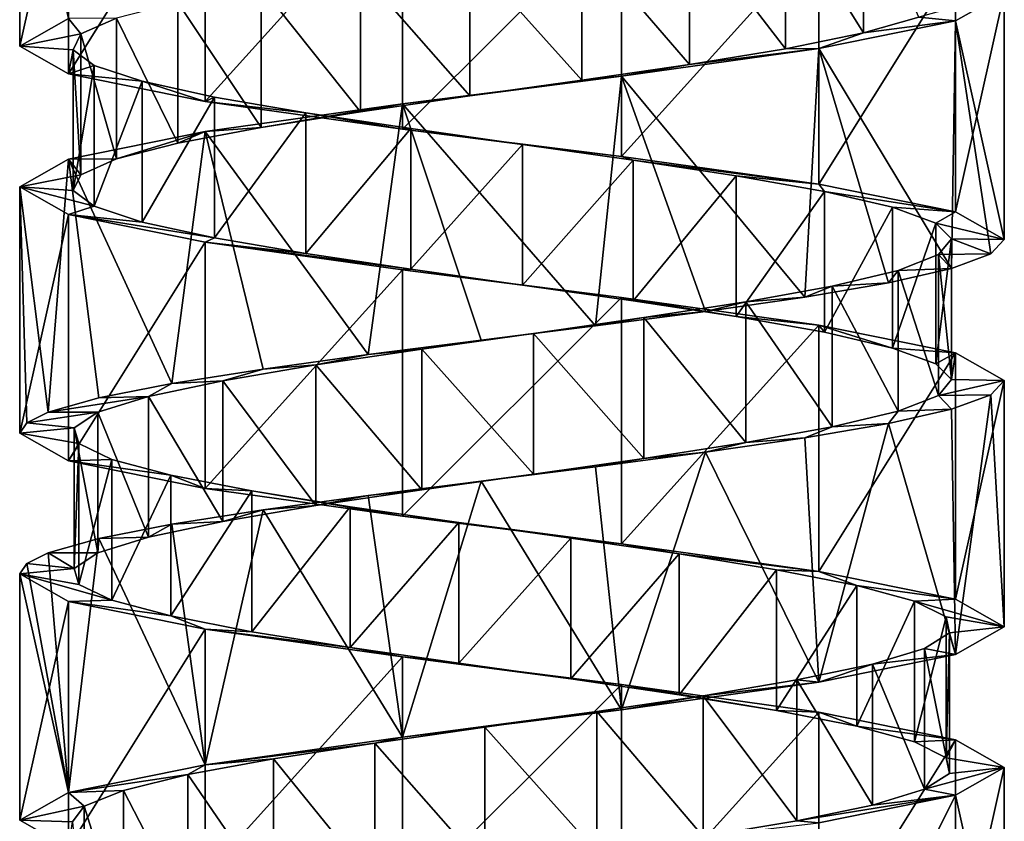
# Model space of a CAD drawing. Header units: millimetres. Extents: x -125 to 171, y -35 to 1363.
# Tile 211 of 256: x 41 to 55, y 593 to 605. Entities that reach past the tile are written whole.
import ezdxf

# ---------------------------------------------------------------- set-up
doc = ezdxf.new("R2010")
doc.units = ezdxf.units.MM
doc.header["$LTSCALE"] = 65.185185
for name, color, linetype in [('1739', 7, 'CONTINUOUS'), ('1740', 7, 'CONTINUOUS'), ('1741', 7, 'CONTINUOUS'), ('1742', 7, 'CONTINUOUS'), ('1743', 7, 'CONTINUOUS'), ('1744', 7, 'CONTINUOUS'), ('2021', 7, 'CONTINUOUS'), ('2022', 7, 'CONTINUOUS'), ('2023', 7, 'CONTINUOUS'), ('2024', 7, 'CONTINUOUS'), ('2096', 7, 'CONTINUOUS'), ('2097', 7, 'CONTINUOUS'), ('2098', 7, 'CONTINUOUS')]:
    doc.layers.add(name, color=color, linetype=linetype)

msp = doc.modelspace()

# ---------------------------------------------------------------- linework, layer by layer
at = {"layer": '1739', "linetype": 'CONTINUOUS'}
for points in [[(51.948, 606.463, 4.894), (53.059, 604.687, 3.751), (53.059, 606.687, 3.751), (51.948, 606.463, 4.894)], [(53.059, 604.687, 3.751), (53.846, 604.91, 2.364), (53.059, 606.687, 3.751), (53.059, 604.687, 3.751)], [(50.583, 606.239, 5.718), (51.948, 604.463, 4.894), (51.948, 606.463, 4.894), (50.583, 606.239, 5.718)], [(51.948, 604.463, 4.894), (53.059, 604.687, 3.751), (51.948, 606.463, 4.894), (51.948, 604.463, 4.894)], [(49.055, 606.015, 6.17), (50.583, 604.239, 5.718), (50.583, 606.239, 5.718), (49.055, 606.015, 6.17)], [(50.583, 604.239, 5.718), (51.948, 604.463, 4.894), (50.583, 606.239, 5.718), (50.583, 604.239, 5.718)], [(47.461, 605.791, 6.221), (49.055, 604.015, 6.17), (49.055, 606.015, 6.17), (47.461, 605.791, 6.221)], [(49.055, 604.015, 6.17), (50.583, 604.239, 5.718), (49.055, 606.015, 6.17), (49.055, 604.015, 6.17)], [(45.907, 605.567, 5.867), (47.461, 603.791, 6.221), (47.461, 605.791, 6.221), (45.907, 605.567, 5.867)], [(47.461, 603.791, 6.221), (49.055, 604.015, 6.17), (47.461, 605.791, 6.221), (47.461, 603.791, 6.221)], [(44.493, 605.343, 5.132), (45.907, 603.567, 5.867), (45.907, 605.567, 5.867), (44.493, 605.343, 5.132)], [(45.907, 603.567, 5.867), (47.461, 603.791, 6.221), (45.907, 605.567, 5.867), (45.907, 603.567, 5.867)], [(43.31, 605.119, 4.063), (44.493, 603.343, 5.132), (44.493, 605.343, 5.132), (43.31, 605.119, 4.063)], [(44.493, 603.343, 5.132), (45.907, 603.567, 5.867), (44.493, 605.343, 5.132), (44.493, 603.343, 5.132)], [(42.437, 604.896, 2.729), (43.31, 603.119, 4.063), (43.31, 605.119, 4.063), (42.437, 604.896, 2.729)], [(43.31, 603.119, 4.063), (44.493, 603.343, 5.132), (43.31, 605.119, 4.063), (43.31, 603.119, 4.063)], [(41.93, 604.672, 1.218), (42.437, 602.896, 2.729), (42.437, 604.896, 2.729), (41.93, 604.672, 1.218)], [(42.437, 602.896, 2.729), (43.31, 603.119, 4.063), (42.437, 604.896, 2.729), (42.437, 602.896, 2.729)], [(41.821, 604.448, -0.373), (41.93, 602.672, 1.218), (41.93, 604.672, 1.218), (41.821, 604.448, -0.373)], [(41.93, 602.672, 1.218), (42.437, 602.896, 2.729), (41.93, 604.672, 1.218), (41.93, 602.672, 1.218)], [(41.821, 602.448, -0.373), (41.93, 602.672, 1.218), (41.821, 604.448, -0.373), (41.821, 602.448, -0.373)], [(42.118, 604.224, -1.939), (41.821, 602.448, -0.373), (41.821, 604.448, -0.373), (42.118, 604.224, -1.939)], [(42.118, 602.224, -1.939), (41.821, 602.448, -0.373), (42.118, 604.224, -1.939), (42.118, 602.224, -1.939)], [(42.802, 604, -3.379), (42.118, 602.224, -1.939), (42.118, 604.224, -1.939), (42.802, 604, -3.379)], [(42.802, 602, -3.379), (42.118, 602.224, -1.939), (42.802, 604, -3.379), (42.802, 602, -3.379)], [(43.828, 603.776, -4.599), (42.802, 602, -3.379), (42.802, 604, -3.379), (43.828, 603.776, -4.599)], [(43.828, 601.776, -4.599), (42.802, 602, -3.379), (43.828, 603.776, -4.599), (43.828, 601.776, -4.599)], [(45.129, 603.552, -5.52), (43.828, 601.776, -4.599), (43.828, 603.776, -4.599), (45.129, 603.552, -5.52)], [(45.129, 601.552, -5.52), (43.828, 601.776, -4.599), (45.129, 603.552, -5.52), (45.129, 601.552, -5.52)], [(46.621, 603.328, -6.082), (45.129, 601.552, -5.52), (45.129, 603.552, -5.52), (46.621, 603.328, -6.082)], [(46.621, 601.328, -6.082), (45.129, 601.552, -5.52), (46.621, 603.328, -6.082), (46.621, 601.328, -6.082)], [(48.207, 603.104, -6.248), (46.621, 601.328, -6.082), (46.621, 603.328, -6.082), (48.207, 603.104, -6.248)], [(48.207, 601.104, -6.248), (46.621, 601.328, -6.082), (48.207, 603.104, -6.248), (48.207, 601.104, -6.248)], [(49.782, 602.881, -6.008), (48.207, 601.104, -6.248), (48.207, 603.104, -6.248), (49.782, 602.881, -6.008)], [(49.782, 600.881, -6.008), (48.207, 601.104, -6.248), (49.782, 602.881, -6.008), (49.782, 600.881, -6.008)], [(51.246, 602.657, -5.377), (49.782, 600.881, -6.008), (49.782, 602.881, -6.008), (51.246, 602.657, -5.377)], [(51.246, 600.657, -5.377), (49.782, 600.881, -6.008), (51.246, 602.657, -5.377), (51.246, 600.657, -5.377)], [(52.503, 602.433, -4.396), (51.246, 600.657, -5.377), (51.246, 602.657, -5.377), (52.503, 602.433, -4.396)], [(52.503, 600.433, -4.396), (51.246, 600.657, -5.377), (52.503, 602.433, -4.396), (52.503, 600.433, -4.396)], [(53.47, 602.209, -3.129), (52.503, 600.433, -4.396), (52.503, 602.433, -4.396), (53.47, 602.209, -3.129)], [(53.47, 600.209, -3.129), (52.503, 600.433, -4.396), (53.47, 602.209, -3.129), (53.47, 600.209, -3.129)], [(54.086, 601.985, -1.658), (53.47, 600.209, -3.129), (53.47, 602.209, -3.129), (54.086, 601.985, -1.658)], [(54.086, 599.985, -1.658), (53.47, 600.209, -3.129), (54.086, 601.985, -1.658), (54.086, 599.985, -1.658)], [(54.309, 601.761, -0.08), (54.086, 599.985, -1.658), (54.086, 601.985, -1.658), (54.309, 601.761, -0.08)], [(54.309, 599.761, -0.08), (54.086, 599.985, -1.658), (54.309, 601.761, -0.08), (54.309, 599.761, -0.08)], [(54.126, 601.537, 1.504), (54.309, 599.761, -0.08), (54.309, 601.761, -0.08), (54.126, 601.537, 1.504)], [(53.549, 601.313, 2.989), (54.126, 599.537, 1.504), (54.126, 601.537, 1.504), (53.549, 601.313, 2.989)], [(54.126, 599.537, 1.504), (54.309, 599.761, -0.08), (54.126, 601.537, 1.504), (54.126, 599.537, 1.504)], [(52.614, 601.09, 4.281), (53.549, 599.313, 2.989), (53.549, 601.313, 2.989), (52.614, 601.09, 4.281)], [(53.549, 599.313, 2.989), (54.126, 599.537, 1.504), (53.549, 601.313, 2.989), (53.549, 599.313, 2.989)], [(51.383, 600.866, 5.294), (52.614, 599.09, 4.281), (52.614, 601.09, 4.281), (51.383, 600.866, 5.294)], [(52.614, 599.09, 4.281), (53.549, 599.313, 2.989), (52.614, 601.09, 4.281), (52.614, 599.09, 4.281)], [(49.936, 600.642, 5.962), (51.383, 598.866, 5.294), (51.383, 600.866, 5.294), (49.936, 600.642, 5.962)], [(51.383, 598.866, 5.294), (52.614, 599.09, 4.281), (51.383, 600.866, 5.294), (51.383, 598.866, 5.294)], [(48.366, 600.418, 6.242), (49.936, 598.642, 5.962), (49.936, 600.642, 5.962), (48.366, 600.418, 6.242)], [(49.936, 598.642, 5.962), (51.383, 598.866, 5.294), (49.936, 600.642, 5.962), (49.936, 598.642, 5.962)], [(46.777, 600.194, 6.117), (48.366, 598.418, 6.242), (48.366, 600.418, 6.242), (46.777, 600.194, 6.117)], [(48.366, 598.418, 6.242), (49.936, 598.642, 5.962), (48.366, 600.418, 6.242), (48.366, 598.418, 6.242)], [(45.271, 599.97, 5.593), (46.777, 598.194, 6.117), (46.777, 600.194, 6.117), (45.271, 599.97, 5.593)], [(46.777, 598.194, 6.117), (48.366, 598.418, 6.242), (46.777, 600.194, 6.117), (46.777, 598.194, 6.117)], [(43.947, 599.746, 4.706), (45.271, 597.97, 5.593), (45.271, 599.97, 5.593), (43.947, 599.746, 4.706)], [(45.271, 597.97, 5.593), (46.777, 598.194, 6.117), (45.271, 599.97, 5.593), (45.271, 597.97, 5.593)], [(42.89, 599.522, 3.512), (43.947, 597.746, 4.706), (43.947, 599.746, 4.706), (42.89, 599.522, 3.512)], [(43.947, 597.746, 4.706), (45.271, 597.97, 5.593), (43.947, 599.746, 4.706), (43.947, 597.746, 4.706)], [(42.17, 599.299, 2.09), (42.89, 597.522, 3.512), (42.89, 599.522, 3.512), (42.17, 599.299, 2.09)], [(42.89, 597.522, 3.512), (43.947, 597.746, 4.706), (42.89, 599.522, 3.512), (42.89, 597.522, 3.512)], [(42.17, 597.299, 2.09), (42.89, 597.522, 3.512), (42.17, 599.299, 2.09), (42.17, 597.299, 2.09)]]:
    msp.add_3dface(points, dxfattribs=at)
at = {"layer": '1740', "linetype": 'CONTINUOUS'}
for points in [[(55.06, 605.25), (53.846, 604.91, 2.364), (54.367, 604.857, 3.037), (55.06, 605.25)], [(54.367, 604.857, 3.037), (53.059, 604.687, 3.751), (52.424, 604.464, 5.473), (54.367, 604.857, 3.037)], [(53.846, 604.91, 2.364), (53.059, 604.687, 3.751), (54.367, 604.857, 3.037), (53.846, 604.91, 2.364)], [(53.059, 604.687, 3.751), (51.948, 604.463, 4.894), (52.424, 604.464, 5.473), (53.059, 604.687, 3.751)], [(52.424, 604.464, 5.473), (50.583, 604.239, 5.718), (49.618, 604.071, 6.824), (52.424, 604.464, 5.473)], [(51.948, 604.463, 4.894), (50.583, 604.239, 5.718), (52.424, 604.464, 5.473), (51.948, 604.463, 4.894)], [(50.583, 604.239, 5.718), (49.055, 604.015, 6.17), (49.618, 604.071, 6.824), (50.583, 604.239, 5.718)], [(49.618, 604.071, 6.824), (47.461, 603.791, 6.221), (46.502, 603.679, 6.824), (49.618, 604.071, 6.824)], [(49.055, 604.015, 6.17), (47.461, 603.791, 6.221), (49.618, 604.071, 6.824), (49.055, 604.015, 6.17)], [(47.461, 603.791, 6.221), (45.907, 603.567, 5.867), (46.502, 603.679, 6.824), (47.461, 603.791, 6.221)], [(46.502, 603.679, 6.824), (44.493, 603.343, 5.132), (43.696, 603.286, 5.473), (46.502, 603.679, 6.824)], [(45.907, 603.567, 5.867), (44.493, 603.343, 5.132), (46.502, 603.679, 6.824), (45.907, 603.567, 5.867)], [(43.696, 603.286, 5.473), (42.437, 602.896, 2.729), (41.753, 602.893, 3.037), (43.696, 603.286, 5.473)], [(43.31, 603.119, 4.063), (42.437, 602.896, 2.729), (43.696, 603.286, 5.473), (43.31, 603.119, 4.063)], [(44.493, 603.343, 5.132), (43.31, 603.119, 4.063), (43.696, 603.286, 5.473), (44.493, 603.343, 5.132)], [(41.753, 602.893, 3.037), (41.93, 602.672, 1.218), (41.06, 602.5, 0), (41.753, 602.893, 3.037)], [(42.437, 602.896, 2.729), (41.93, 602.672, 1.218), (41.753, 602.893, 3.037), (42.437, 602.896, 2.729)], [(41.93, 602.672, 1.218), (41.821, 602.448, -0.373), (41.06, 602.5, 0), (41.93, 602.672, 1.218)], [(41.821, 602.448, -0.373), (42.118, 602.224, -1.939), (41.06, 602.5, 0), (41.821, 602.448, -0.373)], [(41.06, 602.5, 0), (42.118, 602.224, -1.939), (41.753, 602.107, -3.037), (41.06, 602.5, 0)], [(42.118, 602.224, -1.939), (42.802, 602, -3.379), (41.753, 602.107, -3.037), (42.118, 602.224, -1.939)], [(42.802, 602, -3.379), (43.828, 601.776, -4.599), (41.753, 602.107, -3.037), (42.802, 602, -3.379)], [(41.753, 602.107, -3.037), (43.828, 601.776, -4.599), (43.696, 601.714, -5.473), (41.753, 602.107, -3.037)], [(43.828, 601.776, -4.599), (45.129, 601.552, -5.52), (43.696, 601.714, -5.473), (43.828, 601.776, -4.599)], [(45.129, 601.552, -5.52), (46.621, 601.328, -6.082), (43.696, 601.714, -5.473), (45.129, 601.552, -5.52)], [(43.696, 601.714, -5.473), (46.621, 601.328, -6.082), (46.502, 601.321, -6.824), (43.696, 601.714, -5.473)], [(46.621, 601.328, -6.082), (48.207, 601.104, -6.248), (46.502, 601.321, -6.824), (46.621, 601.328, -6.082)], [(46.502, 601.321, -6.824), (48.207, 601.104, -6.248), (49.618, 600.929, -6.824), (46.502, 601.321, -6.824)], [(48.207, 601.104, -6.248), (49.782, 600.881, -6.008), (49.618, 600.929, -6.824), (48.207, 601.104, -6.248)], [(49.782, 600.881, -6.008), (51.246, 600.657, -5.377), (49.618, 600.929, -6.824), (49.782, 600.881, -6.008)], [(49.618, 600.929, -6.824), (51.246, 600.657, -5.377), (52.424, 600.536, -5.473), (49.618, 600.929, -6.824)], [(51.246, 600.657, -5.377), (52.503, 600.433, -4.396), (52.424, 600.536, -5.473), (51.246, 600.657, -5.377)], [(52.503, 600.433, -4.396), (53.47, 600.209, -3.129), (52.424, 600.536, -5.473), (52.503, 600.433, -4.396)], [(52.424, 600.536, -5.473), (53.47, 600.209, -3.129), (54.367, 600.143, -3.037), (52.424, 600.536, -5.473)], [(53.47, 600.209, -3.129), (54.086, 599.985, -1.658), (54.367, 600.143, -3.037), (53.47, 600.209, -3.129)], [(54.086, 599.985, -1.658), (54.309, 599.761, -0.08), (54.367, 600.143, -3.037), (54.086, 599.985, -1.658)], [(54.367, 600.143, -3.037), (54.309, 599.761, -0.08), (55.06, 599.75, 0), (54.367, 600.143, -3.037)], [(54.309, 599.761, -0.08), (54.126, 599.537, 1.504), (55.06, 599.75, 0), (54.309, 599.761, -0.08)], [(55.06, 599.75, 0), (54.126, 599.537, 1.504), (54.87, 599.546, 1.619), (55.06, 599.75, 0)], [(54.126, 599.537, 1.504), (53.549, 599.313, 2.989), (54.311, 599.341, 3.15), (54.126, 599.537, 1.504)], [(54.87, 599.546, 1.619), (54.126, 599.537, 1.504), (54.311, 599.341, 3.15), (54.87, 599.546, 1.619)], [(54.311, 599.341, 3.15), (53.549, 599.313, 2.989), (53.414, 599.137, 4.51), (54.311, 599.341, 3.15)], [(53.549, 599.313, 2.989), (52.614, 599.09, 4.281), (53.414, 599.137, 4.51), (53.549, 599.313, 2.989)], [(52.614, 599.09, 4.281), (51.383, 598.866, 5.294), (52.226, 598.933, 5.626), (52.614, 599.09, 4.281)], [(53.414, 599.137, 4.51), (52.614, 599.09, 4.281), (52.226, 598.933, 5.626), (53.414, 599.137, 4.51)], [(52.226, 598.933, 5.626), (51.383, 598.866, 5.294), (50.812, 598.729, 6.436), (52.226, 598.933, 5.626)], [(51.383, 598.866, 5.294), (49.936, 598.642, 5.962), (50.812, 598.729, 6.436), (51.383, 598.866, 5.294)], [(49.936, 598.642, 5.962), (48.366, 598.418, 6.242), (49.248, 598.524, 6.898), (49.936, 598.642, 5.962)], [(50.812, 598.729, 6.436), (49.936, 598.642, 5.962), (49.248, 598.524, 6.898), (50.812, 598.729, 6.436)], [(49.248, 598.524, 6.898), (48.366, 598.418, 6.242), (47.62, 598.32, 6.986), (49.248, 598.524, 6.898)], [(48.366, 598.418, 6.242), (46.777, 598.194, 6.117), (47.62, 598.32, 6.986), (48.366, 598.418, 6.242)], [(47.62, 598.32, 6.986), (46.777, 598.194, 6.117), (46.017, 598.116, 6.695), (47.62, 598.32, 6.986)], [(46.017, 598.116, 6.695), (45.271, 597.97, 5.593), (44.524, 597.911, 6.041), (46.017, 598.116, 6.695)], [(46.777, 598.194, 6.117), (45.271, 597.97, 5.593), (46.017, 598.116, 6.695), (46.777, 598.194, 6.117)], [(45.271, 597.97, 5.593), (43.947, 597.746, 4.706), (44.524, 597.911, 6.041), (45.271, 597.97, 5.593)], [(44.524, 597.911, 6.041), (43.947, 597.746, 4.706), (43.223, 597.707, 5.06), (44.524, 597.911, 6.041)], [(43.223, 597.707, 5.06), (42.89, 597.522, 3.512), (42.184, 597.503, 3.804), (43.223, 597.707, 5.06)], [(43.947, 597.746, 4.706), (42.89, 597.522, 3.512), (43.223, 597.707, 5.06), (43.947, 597.746, 4.706)], [(42.89, 597.522, 3.512), (42.17, 597.299, 2.09), (42.184, 597.503, 3.804), (42.89, 597.522, 3.512)], [(42.184, 597.503, 3.804), (42.17, 597.299, 2.09), (41.463, 597.299, 2.341), (42.184, 597.503, 3.804)]]:
    msp.add_3dface(points, dxfattribs=at)
at = {"layer": '1741', "linetype": 'CONTINUOUS'}
for points in [[(41.06, 604.5), (41.93, 604.672, 1.218), (41.753, 604.893, 3.037), (41.06, 604.5)], [(41.93, 604.672, 1.218), (42.437, 604.896, 2.729), (41.753, 604.893, 3.037), (41.93, 604.672, 1.218)], [(41.821, 604.448, -0.373), (41.93, 604.672, 1.218), (41.06, 604.5), (41.821, 604.448, -0.373)], [(41.753, 604.107, -3.037), (41.821, 604.448, -0.373), (41.06, 604.5), (41.753, 604.107, -3.037)], [(42.118, 604.224, -1.939), (41.821, 604.448, -0.373), (41.753, 604.107, -3.037), (42.118, 604.224, -1.939)], [(42.802, 604, -3.379), (42.118, 604.224, -1.939), (41.753, 604.107, -3.037), (42.802, 604, -3.379)], [(43.696, 603.714, -5.473), (42.802, 604, -3.379), (41.753, 604.107, -3.037), (43.696, 603.714, -5.473)], [(43.828, 603.776, -4.599), (42.802, 604, -3.379), (43.696, 603.714, -5.473), (43.828, 603.776, -4.599)], [(45.129, 603.552, -5.52), (43.828, 603.776, -4.599), (43.696, 603.714, -5.473), (45.129, 603.552, -5.52)], [(46.502, 603.321, -6.824), (45.129, 603.552, -5.52), (43.696, 603.714, -5.473), (46.502, 603.321, -6.824)], [(46.621, 603.328, -6.082), (45.129, 603.552, -5.52), (46.502, 603.321, -6.824), (46.621, 603.328, -6.082)], [(48.207, 603.104, -6.248), (46.621, 603.328, -6.082), (46.502, 603.321, -6.824), (48.207, 603.104, -6.248)], [(49.618, 602.929, -6.824), (48.207, 603.104, -6.248), (46.502, 603.321, -6.824), (49.618, 602.929, -6.824)], [(49.782, 602.881, -6.008), (48.207, 603.104, -6.248), (49.618, 602.929, -6.824), (49.782, 602.881, -6.008)], [(52.424, 602.536, -5.473), (49.782, 602.881, -6.008), (49.618, 602.929, -6.824), (52.424, 602.536, -5.473)], [(51.246, 602.657, -5.377), (49.782, 602.881, -6.008), (52.424, 602.536, -5.473), (51.246, 602.657, -5.377)], [(52.503, 602.433, -4.396), (51.246, 602.657, -5.377), (52.424, 602.536, -5.473), (52.503, 602.433, -4.396)], [(54.367, 602.143, -3.037), (52.503, 602.433, -4.396), (52.424, 602.536, -5.473), (54.367, 602.143, -3.037)], [(53.47, 602.209, -3.129), (52.503, 602.433, -4.396), (54.367, 602.143, -3.037), (53.47, 602.209, -3.129)], [(54.086, 601.985, -1.658), (53.47, 602.209, -3.129), (54.367, 602.143, -3.037), (54.086, 601.985, -1.658)], [(55.06, 601.75, 0), (54.086, 601.985, -1.658), (54.367, 602.143, -3.037), (55.06, 601.75, 0)], [(54.309, 601.761, -0.08), (54.086, 601.985, -1.658), (55.06, 601.75, 0), (54.309, 601.761, -0.08)], [(54.126, 601.537, 1.504), (54.309, 601.761, -0.08), (54.87, 601.546, 1.619), (54.126, 601.537, 1.504)], [(54.87, 601.546, 1.619), (54.309, 601.761, -0.08), (55.06, 601.75, 0), (54.87, 601.546, 1.619)], [(53.549, 601.313, 2.989), (54.126, 601.537, 1.504), (54.311, 601.341, 3.15), (53.549, 601.313, 2.989)], [(54.311, 601.341, 3.15), (54.126, 601.537, 1.504), (54.87, 601.546, 1.619), (54.311, 601.341, 3.15)], [(52.614, 601.09, 4.281), (53.549, 601.313, 2.989), (53.414, 601.137, 4.51), (52.614, 601.09, 4.281)], [(53.414, 601.137, 4.51), (53.549, 601.313, 2.989), (54.311, 601.341, 3.15), (53.414, 601.137, 4.51)], [(51.383, 600.866, 5.294), (52.614, 601.09, 4.281), (52.226, 600.933, 5.626), (51.383, 600.866, 5.294)], [(52.226, 600.933, 5.626), (52.614, 601.09, 4.281), (53.414, 601.137, 4.51), (52.226, 600.933, 5.626)], [(50.812, 600.729, 6.436), (51.383, 600.866, 5.294), (52.226, 600.933, 5.626), (50.812, 600.729, 6.436)], [(49.936, 600.642, 5.962), (51.383, 600.866, 5.294), (50.812, 600.729, 6.436), (49.936, 600.642, 5.962)], [(48.366, 600.418, 6.242), (49.936, 600.642, 5.962), (49.248, 600.524, 6.898), (48.366, 600.418, 6.242)], [(49.248, 600.524, 6.898), (49.936, 600.642, 5.962), (50.812, 600.729, 6.436), (49.248, 600.524, 6.898)], [(47.62, 600.32, 6.986), (48.366, 600.418, 6.242), (49.248, 600.524, 6.898), (47.62, 600.32, 6.986)], [(46.777, 600.194, 6.117), (48.366, 600.418, 6.242), (47.62, 600.32, 6.986), (46.777, 600.194, 6.117)], [(45.271, 599.97, 5.593), (46.777, 600.194, 6.117), (46.017, 600.116, 6.695), (45.271, 599.97, 5.593)], [(46.017, 600.116, 6.695), (46.777, 600.194, 6.117), (47.62, 600.32, 6.986), (46.017, 600.116, 6.695)], [(44.524, 599.911, 6.041), (45.271, 599.97, 5.593), (46.017, 600.116, 6.695), (44.524, 599.911, 6.041)], [(43.223, 599.707, 5.06), (43.947, 599.746, 4.706), (44.524, 599.911, 6.041), (43.223, 599.707, 5.06)], [(43.947, 599.746, 4.706), (45.271, 599.97, 5.593), (44.524, 599.911, 6.041), (43.947, 599.746, 4.706)], [(42.184, 599.503, 3.804), (42.89, 599.522, 3.512), (43.223, 599.707, 5.06), (42.184, 599.503, 3.804)], [(42.89, 599.522, 3.512), (43.947, 599.746, 4.706), (43.223, 599.707, 5.06), (42.89, 599.522, 3.512)], [(42.17, 599.299, 2.09), (42.89, 599.522, 3.512), (41.463, 599.299, 2.341), (42.17, 599.299, 2.09)], [(41.463, 599.299, 2.341), (42.89, 599.522, 3.512), (42.184, 599.503, 3.804), (41.463, 599.299, 2.341)]]:
    msp.add_3dface(points, dxfattribs=at)
at = {"layer": '1742', "linetype": 'CONTINUOUS'}
for points in [[(42.17, 597.299, 2.09), (42.17, 599.299, 2.09), (41.833, 599.075, 0.532), (42.17, 597.299, 2.09)], [(41.833, 597.075, 0.532), (42.17, 597.299, 2.09), (41.833, 599.075, 0.532), (41.833, 597.075, 0.532)], [(41.901, 598.851, -1.061), (41.833, 597.075, 0.532), (41.833, 599.075, 0.532), (41.901, 598.851, -1.061)], [(41.901, 596.851, -1.061), (41.833, 597.075, 0.532), (41.901, 598.851, -1.061), (41.901, 596.851, -1.061)], [(42.369, 598.627, -2.584), (41.901, 596.851, -1.061), (41.901, 598.851, -1.061), (42.369, 598.627, -2.584)], [(42.369, 596.627, -2.584), (41.901, 596.851, -1.061), (42.369, 598.627, -2.584), (42.369, 596.627, -2.584)], [(43.208, 598.403, -3.94), (42.369, 596.627, -2.584), (42.369, 598.627, -2.584), (43.208, 598.403, -3.94)], [(43.208, 596.403, -3.94), (42.369, 596.627, -2.584), (43.208, 598.403, -3.94), (43.208, 596.403, -3.94)], [(44.363, 598.179, -5.039), (43.208, 596.403, -3.94), (43.208, 598.403, -3.94), (44.363, 598.179, -5.039)], [(44.363, 596.179, -5.039), (43.208, 596.403, -3.94), (44.363, 598.179, -5.039), (44.363, 596.179, -5.039)], [(45.758, 597.955, -5.811), (44.363, 596.179, -5.039), (44.363, 598.179, -5.039), (45.758, 597.955, -5.811)], [(45.758, 595.955, -5.811), (44.363, 596.179, -5.039), (45.758, 597.955, -5.811), (45.758, 595.955, -5.811)], [(47.303, 597.731, -6.204), (45.758, 595.955, -5.811), (45.758, 597.955, -5.811), (47.303, 597.731, -6.204)], [(47.303, 595.731, -6.204), (45.758, 595.955, -5.811), (47.303, 597.731, -6.204), (47.303, 595.731, -6.204)], [(48.897, 597.507, -6.194), (47.303, 595.731, -6.204), (47.303, 597.731, -6.204), (48.897, 597.507, -6.194)], [(48.897, 595.507, -6.194), (47.303, 595.731, -6.204), (48.897, 597.507, -6.194), (48.897, 595.507, -6.194)], [(50.436, 597.284, -5.781), (48.897, 595.507, -6.194), (48.897, 597.507, -6.194), (50.436, 597.284, -5.781)], [(50.436, 595.284, -5.781), (48.897, 595.507, -6.194), (50.436, 597.284, -5.781), (50.436, 595.284, -5.781)], [(51.821, 597.06, -4.991), (50.436, 595.284, -5.781), (50.436, 597.284, -5.781), (51.821, 597.06, -4.991)], [(51.821, 595.06, -4.991), (50.436, 595.284, -5.781), (51.821, 597.06, -4.991), (51.821, 595.06, -4.991)], [(52.962, 596.836, -3.877), (51.821, 595.06, -4.991), (51.821, 597.06, -4.991), (52.962, 596.836, -3.877)], [(52.962, 594.836, -3.877), (51.821, 595.06, -4.991), (52.962, 596.836, -3.877), (52.962, 594.836, -3.877)], [(53.783, 596.612, -2.511), (52.962, 594.836, -3.877), (52.962, 596.836, -3.877), (53.783, 596.612, -2.511)], [(53.783, 594.612, -2.511), (52.962, 594.836, -3.877), (53.783, 596.612, -2.511), (53.783, 594.612, -2.511)], [(54.232, 596.388, -0.982), (53.783, 594.612, -2.511), (53.783, 596.612, -2.511), (54.232, 596.388, -0.982)], [(54.232, 594.388, -0.982), (53.783, 594.612, -2.511), (54.232, 596.388, -0.982), (54.232, 594.388, -0.982)], [(54.28, 596.164, 0.612), (54.232, 594.388, -0.982), (54.232, 596.388, -0.982), (54.28, 596.164, 0.612)], [(53.923, 595.94, 2.165), (54.28, 594.164, 0.612), (54.28, 596.164, 0.612), (53.923, 595.94, 2.165)], [(54.28, 594.164, 0.612), (54.232, 594.388, -0.982), (54.28, 596.164, 0.612), (54.28, 594.164, 0.612)], [(53.184, 595.716, 3.578), (53.923, 593.94, 2.165), (53.923, 595.94, 2.165), (53.184, 595.716, 3.578)], [(53.923, 593.94, 2.165), (54.28, 594.164, 0.612), (53.923, 595.94, 2.165), (53.923, 593.94, 2.165)], [(52.112, 595.493, 4.758), (53.184, 593.716, 3.578), (53.184, 595.716, 3.578), (52.112, 595.493, 4.758)], [(53.184, 593.716, 3.578), (53.923, 593.94, 2.165), (53.184, 595.716, 3.578), (53.184, 593.716, 3.578)], [(50.777, 595.269, 5.629), (52.112, 593.493, 4.758), (52.112, 595.493, 4.758), (50.777, 595.269, 5.629)], [(52.112, 593.493, 4.758), (53.184, 593.716, 3.578), (52.112, 595.493, 4.758), (52.112, 593.493, 4.758)], [(49.265, 595.045, 6.133), (50.777, 593.269, 5.629), (50.777, 595.269, 5.629), (49.265, 595.045, 6.133)], [(50.777, 593.269, 5.629), (52.112, 593.493, 4.758), (50.777, 595.269, 5.629), (50.777, 593.269, 5.629)], [(47.674, 594.821, 6.238), (49.265, 593.045, 6.133), (49.265, 595.045, 6.133), (47.674, 594.821, 6.238)], [(49.265, 593.045, 6.133), (50.777, 593.269, 5.629), (49.265, 595.045, 6.133), (49.265, 593.045, 6.133)], [(46.108, 594.597, 5.937), (47.674, 592.821, 6.238), (47.674, 594.821, 6.238), (46.108, 594.597, 5.937)], [(47.674, 592.821, 6.238), (49.265, 593.045, 6.133), (47.674, 594.821, 6.238), (47.674, 592.821, 6.238)], [(44.67, 594.373, 5.251), (46.108, 592.597, 5.937), (46.108, 594.597, 5.937), (44.67, 594.373, 5.251)], [(46.108, 592.597, 5.937), (47.674, 592.821, 6.238), (46.108, 594.597, 5.937), (46.108, 592.597, 5.937)], [(43.452, 594.149, 4.222), (44.67, 592.373, 5.251), (44.67, 594.373, 5.251), (43.452, 594.149, 4.222)], [(44.67, 592.373, 5.251), (46.108, 592.597, 5.937), (44.67, 594.373, 5.251), (44.67, 592.373, 5.251)], [(42.534, 593.925, 2.919), (43.452, 592.149, 4.222), (43.452, 594.149, 4.222), (42.534, 593.925, 2.919)], [(43.452, 592.149, 4.222), (44.67, 592.373, 5.251), (43.452, 594.149, 4.222), (43.452, 592.149, 4.222)], [(41.975, 593.701, 1.426), (42.534, 591.925, 2.919), (42.534, 593.925, 2.919), (41.975, 593.701, 1.426)], [(42.534, 591.925, 2.919), (43.452, 592.149, 4.222), (42.534, 593.925, 2.919), (42.534, 591.925, 2.919)], [(41.812, 593.478, -0.16), (41.975, 591.701, 1.426), (41.975, 593.701, 1.426), (41.812, 593.478, -0.16)], [(41.975, 591.701, 1.426), (42.534, 591.925, 2.919), (41.975, 593.701, 1.426), (41.975, 591.701, 1.426)]]:
    msp.add_3dface(points, dxfattribs=at)
at = {"layer": '1743', "linetype": 'CONTINUOUS'}
for points in [[(41.463, 597.299, 2.341), (41.833, 597.075, 0.532), (41.162, 597.149, 1.188), (41.463, 597.299, 2.341)], [(41.463, 597.299, 2.341), (42.17, 597.299, 2.09), (41.833, 597.075, 0.532), (41.463, 597.299, 2.341)], [(41.162, 597.149, 1.188), (41.833, 597.075, 0.532), (41.06, 597, 0), (41.162, 597.149, 1.188)], [(41.833, 597.075, 0.532), (41.901, 596.851, -1.061), (41.06, 597, 0), (41.833, 597.075, 0.532)], [(41.901, 596.851, -1.061), (42.369, 596.627, -2.584), (41.06, 597, 0), (41.901, 596.851, -1.061)], [(41.06, 597, 0), (42.369, 596.627, -2.584), (41.753, 596.607, -3.037), (41.06, 597, 0)], [(42.369, 596.627, -2.584), (43.208, 596.403, -3.94), (41.753, 596.607, -3.037), (42.369, 596.627, -2.584)], [(41.753, 596.607, -3.037), (43.208, 596.403, -3.94), (43.696, 596.214, -5.473), (41.753, 596.607, -3.037)], [(43.208, 596.403, -3.94), (44.363, 596.179, -5.039), (43.696, 596.214, -5.473), (43.208, 596.403, -3.94)], [(44.363, 596.179, -5.039), (45.758, 595.955, -5.811), (43.696, 596.214, -5.473), (44.363, 596.179, -5.039)], [(43.696, 596.214, -5.473), (45.758, 595.955, -5.811), (46.502, 595.821, -6.824), (43.696, 596.214, -5.473)], [(45.758, 595.955, -5.811), (47.303, 595.731, -6.204), (46.502, 595.821, -6.824), (45.758, 595.955, -5.811)], [(47.303, 595.731, -6.204), (48.897, 595.507, -6.194), (46.502, 595.821, -6.824), (47.303, 595.731, -6.204)], [(46.502, 595.821, -6.824), (48.897, 595.507, -6.194), (49.618, 595.429, -6.825), (46.502, 595.821, -6.824)], [(48.897, 595.507, -6.194), (50.436, 595.284, -5.781), (49.618, 595.429, -6.825), (48.897, 595.507, -6.194)], [(50.436, 595.284, -5.781), (51.821, 595.06, -4.991), (49.618, 595.429, -6.825), (50.436, 595.284, -5.781)], [(49.618, 595.429, -6.825), (51.821, 595.06, -4.991), (52.424, 595.036, -5.473), (49.618, 595.429, -6.825)], [(51.821, 595.06, -4.991), (52.962, 594.836, -3.877), (52.424, 595.036, -5.473), (51.821, 595.06, -4.991)], [(52.424, 595.036, -5.473), (52.962, 594.836, -3.877), (54.367, 594.643, -3.037), (52.424, 595.036, -5.473)], [(52.962, 594.836, -3.877), (53.783, 594.612, -2.511), (54.367, 594.643, -3.037), (52.962, 594.836, -3.877)], [(53.783, 594.612, -2.511), (54.232, 594.388, -0.982), (54.367, 594.643, -3.037), (53.783, 594.612, -2.511)], [(54.232, 594.388, -0.982), (55.06, 594.25, 0), (54.367, 594.643, -3.037), (54.232, 594.388, -0.982)], [(54.232, 594.388, -0.982), (54.28, 594.164, 0.612), (55.06, 594.25, 0), (54.232, 594.388, -0.982)], [(54.28, 594.164, 0.612), (53.923, 593.94, 2.165), (55.06, 594.25, 0), (54.28, 594.164, 0.612)], [(55.06, 594.25, 0), (53.923, 593.94, 2.165), (54.367, 593.857, 3.037), (55.06, 594.25, 0)], [(53.923, 593.94, 2.165), (53.184, 593.716, 3.578), (54.367, 593.857, 3.037), (53.923, 593.94, 2.165)], [(53.184, 593.716, 3.578), (52.112, 593.493, 4.758), (54.367, 593.857, 3.037), (53.184, 593.716, 3.578)], [(54.367, 593.857, 3.037), (52.112, 593.493, 4.758), (52.424, 593.464, 5.473), (54.367, 593.857, 3.037)], [(52.112, 593.493, 4.758), (50.777, 593.269, 5.629), (52.424, 593.464, 5.473), (52.112, 593.493, 4.758)]]:
    msp.add_3dface(points, dxfattribs=at)
at = {"layer": '1744', "linetype": 'CONTINUOUS'}
for points in [[(42.17, 599.299, 2.09), (41.463, 599.299, 2.341), (41.162, 599.149, 1.188), (42.17, 599.299, 2.09)], [(41.833, 599.075, 0.532), (42.17, 599.299, 2.09), (41.162, 599.149, 1.188), (41.833, 599.075, 0.532)], [(41.06, 599, 0), (41.833, 599.075, 0.532), (41.162, 599.149, 1.188), (41.06, 599, 0)], [(41.901, 598.851, -1.061), (41.833, 599.075, 0.532), (41.06, 599, 0), (41.901, 598.851, -1.061)], [(41.753, 598.607, -3.037), (41.901, 598.851, -1.061), (41.06, 599, 0), (41.753, 598.607, -3.037)], [(42.369, 598.627, -2.584), (41.901, 598.851, -1.061), (41.753, 598.607, -3.037), (42.369, 598.627, -2.584)], [(43.208, 598.403, -3.94), (42.369, 598.627, -2.584), (41.753, 598.607, -3.037), (43.208, 598.403, -3.94)], [(43.696, 598.214, -5.473), (43.208, 598.403, -3.94), (41.753, 598.607, -3.037), (43.696, 598.214, -5.473)], [(44.363, 598.179, -5.039), (43.208, 598.403, -3.94), (43.696, 598.214, -5.473), (44.363, 598.179, -5.039)], [(46.502, 597.821, -6.824), (44.363, 598.179, -5.039), (43.696, 598.214, -5.473), (46.502, 597.821, -6.824)], [(45.758, 597.955, -5.811), (44.363, 598.179, -5.039), (46.502, 597.821, -6.824), (45.758, 597.955, -5.811)], [(47.303, 597.731, -6.204), (45.758, 597.955, -5.811), (46.502, 597.821, -6.824), (47.303, 597.731, -6.204)], [(49.618, 597.429, -6.824), (47.303, 597.731, -6.204), (46.502, 597.821, -6.824), (49.618, 597.429, -6.824)], [(48.897, 597.507, -6.194), (47.303, 597.731, -6.204), (49.618, 597.429, -6.824), (48.897, 597.507, -6.194)], [(50.436, 597.284, -5.781), (48.897, 597.507, -6.194), (49.618, 597.429, -6.824), (50.436, 597.284, -5.781)], [(52.424, 597.036, -5.473), (50.436, 597.284, -5.781), (49.618, 597.429, -6.824), (52.424, 597.036, -5.473)], [(51.821, 597.06, -4.991), (50.436, 597.284, -5.781), (52.424, 597.036, -5.473), (51.821, 597.06, -4.991)], [(52.962, 596.836, -3.877), (51.821, 597.06, -4.991), (52.424, 597.036, -5.473), (52.962, 596.836, -3.877)], [(54.367, 596.643, -3.037), (52.962, 596.836, -3.877), (52.424, 597.036, -5.473), (54.367, 596.643, -3.037)], [(53.783, 596.612, -2.511), (52.962, 596.836, -3.877), (54.367, 596.643, -3.037), (53.783, 596.612, -2.511)], [(55.06, 596.25, 0), (53.783, 596.612, -2.511), (54.367, 596.643, -3.037), (55.06, 596.25, 0)], [(54.232, 596.388, -0.982), (53.783, 596.612, -2.511), (55.06, 596.25, 0), (54.232, 596.388, -0.982)], [(54.28, 596.164, 0.612), (54.232, 596.388, -0.982), (55.06, 596.25, 0), (54.28, 596.164, 0.612)], [(53.923, 595.94, 2.165), (54.28, 596.164, 0.612), (54.367, 595.857, 3.037), (53.923, 595.94, 2.165)], [(54.367, 595.857, 3.037), (54.28, 596.164, 0.612), (55.06, 596.25, 0), (54.367, 595.857, 3.037)], [(52.424, 595.464, 5.473), (53.184, 595.716, 3.578), (54.367, 595.857, 3.037), (52.424, 595.464, 5.473)], [(53.184, 595.716, 3.578), (53.923, 595.94, 2.165), (54.367, 595.857, 3.037), (53.184, 595.716, 3.578)], [(52.112, 595.493, 4.758), (53.184, 595.716, 3.578), (52.424, 595.464, 5.473), (52.112, 595.493, 4.758)], [(49.618, 595.071, 6.825), (50.777, 595.269, 5.629), (52.424, 595.464, 5.473), (49.618, 595.071, 6.825)], [(50.777, 595.269, 5.629), (52.112, 595.493, 4.758), (52.424, 595.464, 5.473), (50.777, 595.269, 5.629)], [(49.265, 595.045, 6.133), (50.777, 595.269, 5.629), (49.618, 595.071, 6.825), (49.265, 595.045, 6.133)], [(46.502, 594.679, 6.824), (49.265, 595.045, 6.133), (49.618, 595.071, 6.825), (46.502, 594.679, 6.824)], [(47.674, 594.821, 6.238), (49.265, 595.045, 6.133), (46.502, 594.679, 6.824), (47.674, 594.821, 6.238)], [(46.108, 594.597, 5.937), (47.674, 594.821, 6.238), (46.502, 594.679, 6.824), (46.108, 594.597, 5.937)], [(43.696, 594.286, 5.473), (46.108, 594.597, 5.937), (46.502, 594.679, 6.824), (43.696, 594.286, 5.473)], [(44.67, 594.373, 5.251), (46.108, 594.597, 5.937), (43.696, 594.286, 5.473), (44.67, 594.373, 5.251)], [(43.452, 594.149, 4.222), (44.67, 594.373, 5.251), (43.696, 594.286, 5.473), (43.452, 594.149, 4.222)], [(41.753, 593.893, 3.037), (43.452, 594.149, 4.222), (43.696, 594.286, 5.473), (41.753, 593.893, 3.037)], [(42.534, 593.925, 2.919), (43.452, 594.149, 4.222), (41.753, 593.893, 3.037), (42.534, 593.925, 2.919)], [(41.06, 593.5, 0), (41.975, 593.701, 1.426), (41.753, 593.893, 3.037), (41.06, 593.5, 0)], [(41.975, 593.701, 1.426), (42.534, 593.925, 2.919), (41.753, 593.893, 3.037), (41.975, 593.701, 1.426)], [(41.812, 593.478, -0.16), (41.975, 593.701, 1.426), (41.06, 593.5, 0), (41.812, 593.478, -0.16)], [(41.753, 593.107, -3.037), (41.812, 593.478, -0.16), (41.06, 593.5, 0), (41.753, 593.107, -3.037)]]:
    msp.add_3dface(points, dxfattribs=at)
at = {"layer": '2021', "linetype": 'CONTINUOUS'}
msp.add_3dface([(41.06, 608), (41.06, 604.5), (41.753, 604.893, 3.037), (41.06, 608)], dxfattribs=at)
at = {"layer": '2022', "linetype": 'CONTINUOUS'}
for points in [[(55.06, 605.25), (54.367, 604.857, 3.037), (55.06, 601.75, 0), (55.06, 605.25)], [(54.367, 604.857, 3.037), (52.424, 604.464, 5.473), (54.311, 601.341, 3.15), (54.367, 604.857, 3.037)], [(54.367, 604.857, 3.037), (54.311, 601.341, 3.15), (54.87, 601.546, 1.619), (54.367, 604.857, 3.037)], [(54.367, 604.857, 3.037), (54.87, 601.546, 1.619), (55.06, 601.75, 0), (54.367, 604.857, 3.037)], [(52.424, 604.464, 5.473), (49.618, 604.071, 6.824), (52.226, 600.933, 5.626), (52.424, 604.464, 5.473)], [(52.424, 604.464, 5.473), (52.226, 600.933, 5.626), (53.414, 601.137, 4.51), (52.424, 604.464, 5.473)], [(52.424, 604.464, 5.473), (53.414, 601.137, 4.51), (54.311, 601.341, 3.15), (52.424, 604.464, 5.473)], [(49.618, 604.071, 6.824), (46.502, 603.679, 6.824), (49.248, 600.524, 6.898), (49.618, 604.071, 6.824)], [(49.618, 604.071, 6.824), (49.248, 600.524, 6.898), (50.812, 600.729, 6.436), (49.618, 604.071, 6.824)], [(49.618, 604.071, 6.824), (50.812, 600.729, 6.436), (52.226, 600.933, 5.626), (49.618, 604.071, 6.824)], [(46.502, 603.679, 6.824), (43.696, 603.286, 5.473), (46.017, 600.116, 6.695), (46.502, 603.679, 6.824)], [(46.502, 603.679, 6.824), (46.017, 600.116, 6.695), (47.62, 600.32, 6.986), (46.502, 603.679, 6.824)], [(46.502, 603.679, 6.824), (47.62, 600.32, 6.986), (49.248, 600.524, 6.898), (46.502, 603.679, 6.824)], [(43.696, 603.286, 5.473), (41.753, 602.893, 3.037), (43.223, 599.707, 5.06), (43.696, 603.286, 5.473)], [(43.696, 603.286, 5.473), (43.223, 599.707, 5.06), (44.524, 599.911, 6.041), (43.696, 603.286, 5.473)], [(43.696, 603.286, 5.473), (44.524, 599.911, 6.041), (46.017, 600.116, 6.695), (43.696, 603.286, 5.473)], [(41.753, 602.893, 3.037), (41.06, 602.5, 0), (41.463, 599.299, 2.341), (41.753, 602.893, 3.037)], [(41.753, 602.893, 3.037), (41.463, 599.299, 2.341), (42.184, 599.503, 3.804), (41.753, 602.893, 3.037)], [(41.753, 602.893, 3.037), (42.184, 599.503, 3.804), (43.223, 599.707, 5.06), (41.753, 602.893, 3.037)], [(41.463, 599.299, 2.341), (41.06, 602.5, 0), (41.162, 599.149, 1.188), (41.463, 599.299, 2.341)], [(41.06, 602.5, 0), (41.06, 599, 0), (41.162, 599.149, 1.188), (41.06, 602.5, 0)]]:
    msp.add_3dface(points, dxfattribs=at)
at = {"layer": '2023', "linetype": 'CONTINUOUS'}
for points in [[(55.06, 599.75, 0), (54.87, 599.546, 1.619), (55.06, 596.25, 0), (55.06, 599.75, 0)], [(54.87, 599.546, 1.619), (54.311, 599.341, 3.15), (54.367, 595.857, 3.037), (54.87, 599.546, 1.619)], [(54.87, 599.546, 1.619), (54.367, 595.857, 3.037), (55.06, 596.25, 0), (54.87, 599.546, 1.619)], [(54.311, 599.341, 3.15), (53.414, 599.137, 4.51), (54.367, 595.857, 3.037), (54.311, 599.341, 3.15)], [(53.414, 599.137, 4.51), (52.226, 598.933, 5.626), (52.424, 595.464, 5.473), (53.414, 599.137, 4.51)], [(53.414, 599.137, 4.51), (52.424, 595.464, 5.473), (54.367, 595.857, 3.037), (53.414, 599.137, 4.51)], [(52.226, 598.933, 5.626), (50.812, 598.729, 6.436), (52.424, 595.464, 5.473), (52.226, 598.933, 5.626)], [(50.812, 598.729, 6.436), (49.248, 598.524, 6.898), (49.618, 595.071, 6.825), (50.812, 598.729, 6.436)], [(50.812, 598.729, 6.436), (49.618, 595.071, 6.825), (52.424, 595.464, 5.473), (50.812, 598.729, 6.436)], [(49.248, 598.524, 6.898), (47.62, 598.32, 6.986), (49.618, 595.071, 6.825), (49.248, 598.524, 6.898)], [(47.62, 598.32, 6.986), (46.017, 598.116, 6.695), (46.502, 594.679, 6.824), (47.62, 598.32, 6.986)], [(47.62, 598.32, 6.986), (46.502, 594.679, 6.824), (49.618, 595.071, 6.825), (47.62, 598.32, 6.986)], [(46.017, 598.116, 6.695), (44.524, 597.911, 6.041), (46.502, 594.679, 6.824), (46.017, 598.116, 6.695)], [(44.524, 597.911, 6.041), (43.223, 597.707, 5.06), (43.696, 594.286, 5.473), (44.524, 597.911, 6.041)], [(44.524, 597.911, 6.041), (43.696, 594.286, 5.473), (46.502, 594.679, 6.824), (44.524, 597.911, 6.041)], [(43.223, 597.707, 5.06), (42.184, 597.503, 3.804), (43.696, 594.286, 5.473), (43.223, 597.707, 5.06)], [(42.184, 597.503, 3.804), (41.463, 597.299, 2.341), (41.753, 593.893, 3.037), (42.184, 597.503, 3.804)], [(42.184, 597.503, 3.804), (41.753, 593.893, 3.037), (43.696, 594.286, 5.473), (42.184, 597.503, 3.804)], [(41.463, 597.299, 2.341), (41.162, 597.149, 1.188), (41.753, 593.893, 3.037), (41.463, 597.299, 2.341)], [(41.162, 597.149, 1.188), (41.06, 597, 0), (41.753, 593.893, 3.037), (41.162, 597.149, 1.188)], [(41.06, 597, 0), (41.06, 593.5, 0), (41.753, 593.893, 3.037), (41.06, 597, 0)]]:
    msp.add_3dface(points, dxfattribs=at)
at = {"layer": '2024', "linetype": 'CONTINUOUS'}
for points in [[(55.06, 594.25, 0), (54.367, 593.857, 3.037), (55.06, 590.75, 0), (55.06, 594.25, 0)], [(54.367, 593.857, 3.037), (52.424, 593.464, 5.473), (52.424, 589.964, 5.473), (54.367, 593.857, 3.037)], [(54.367, 593.857, 3.037), (52.424, 589.964, 5.473), (54.367, 590.357, 3.037), (54.367, 593.857, 3.037)], [(54.367, 593.857, 3.037), (54.367, 590.357, 3.037), (55.06, 590.75, 0), (54.367, 593.857, 3.037)]]:
    msp.add_3dface(points, dxfattribs=at)
at = {"layer": '2096', "linetype": 'CONTINUOUS'}
for points in [[(41.06, 608), (41.753, 607.607, -3.037), (41.06, 604.5), (41.06, 608)], [(41.753, 607.607, -3.037), (41.753, 604.107, -3.037), (41.06, 604.5), (41.753, 607.607, -3.037)], [(41.753, 607.607, -3.037), (43.696, 607.214, -5.473), (41.753, 604.107, -3.037), (41.753, 607.607, -3.037)], [(43.696, 607.214, -5.473), (43.696, 603.714, -5.473), (41.753, 604.107, -3.037), (43.696, 607.214, -5.473)], [(43.696, 607.214, -5.473), (46.502, 606.821, -6.825), (43.696, 603.714, -5.473), (43.696, 607.214, -5.473)], [(46.502, 606.821, -6.825), (46.502, 603.321, -6.824), (43.696, 603.714, -5.473), (46.502, 606.821, -6.825)], [(46.502, 606.821, -6.825), (49.618, 606.429, -6.824), (46.502, 603.321, -6.824), (46.502, 606.821, -6.825)], [(49.618, 606.429, -6.824), (49.618, 602.929, -6.824), (46.502, 603.321, -6.824), (49.618, 606.429, -6.824)], [(49.618, 606.429, -6.824), (52.424, 606.036, -5.473), (49.618, 602.929, -6.824), (49.618, 606.429, -6.824)], [(52.424, 606.036, -5.473), (52.424, 602.536, -5.473), (49.618, 602.929, -6.824), (52.424, 606.036, -5.473)], [(52.424, 606.036, -5.473), (54.367, 605.643, -3.037), (52.424, 602.536, -5.473), (52.424, 606.036, -5.473)], [(54.367, 605.643, -3.037), (54.367, 602.143, -3.037), (52.424, 602.536, -5.473), (54.367, 605.643, -3.037)], [(54.367, 605.643, -3.037), (55.06, 605.25), (54.367, 602.143, -3.037), (54.367, 605.643, -3.037)], [(55.06, 605.25), (55.06, 601.75, 0), (54.367, 602.143, -3.037), (55.06, 605.25)]]:
    msp.add_3dface(points, dxfattribs=at)
at = {"layer": '2097', "linetype": 'CONTINUOUS'}
for points in [[(41.06, 602.5, 0), (41.753, 602.107, -3.037), (41.06, 599, 0), (41.06, 602.5, 0)], [(41.753, 602.107, -3.037), (41.753, 598.607, -3.037), (41.06, 599, 0), (41.753, 602.107, -3.037)], [(41.753, 602.107, -3.037), (43.696, 601.714, -5.473), (41.753, 598.607, -3.037), (41.753, 602.107, -3.037)], [(43.696, 601.714, -5.473), (43.696, 598.214, -5.473), (41.753, 598.607, -3.037), (43.696, 601.714, -5.473)], [(43.696, 601.714, -5.473), (46.502, 601.321, -6.824), (43.696, 598.214, -5.473), (43.696, 601.714, -5.473)], [(46.502, 601.321, -6.824), (46.502, 597.821, -6.824), (43.696, 598.214, -5.473), (46.502, 601.321, -6.824)], [(46.502, 601.321, -6.824), (49.618, 600.929, -6.824), (46.502, 597.821, -6.824), (46.502, 601.321, -6.824)], [(49.618, 600.929, -6.824), (49.618, 597.429, -6.824), (46.502, 597.821, -6.824), (49.618, 600.929, -6.824)], [(49.618, 600.929, -6.824), (52.424, 600.536, -5.473), (49.618, 597.429, -6.824), (49.618, 600.929, -6.824)], [(52.424, 600.536, -5.473), (52.424, 597.036, -5.473), (49.618, 597.429, -6.824), (52.424, 600.536, -5.473)], [(52.424, 600.536, -5.473), (54.367, 600.143, -3.037), (52.424, 597.036, -5.473), (52.424, 600.536, -5.473)], [(54.367, 600.143, -3.037), (54.367, 596.643, -3.037), (52.424, 597.036, -5.473), (54.367, 600.143, -3.037)], [(54.367, 600.143, -3.037), (55.06, 599.75, 0), (54.367, 596.643, -3.037), (54.367, 600.143, -3.037)], [(55.06, 599.75, 0), (55.06, 596.25, 0), (54.367, 596.643, -3.037), (55.06, 599.75, 0)]]:
    msp.add_3dface(points, dxfattribs=at)
at = {"layer": '2098', "linetype": 'CONTINUOUS'}
for points in [[(41.06, 597, 0), (41.753, 596.607, -3.037), (41.06, 593.5, 0), (41.06, 597, 0)], [(41.753, 596.607, -3.037), (41.753, 593.107, -3.037), (41.06, 593.5, 0), (41.753, 596.607, -3.037)], [(41.753, 596.607, -3.037), (43.696, 596.214, -5.473), (41.753, 593.107, -3.037), (41.753, 596.607, -3.037)], [(43.696, 596.214, -5.473), (43.696, 592.714, -5.473), (41.753, 593.107, -3.037), (43.696, 596.214, -5.473)], [(43.696, 596.214, -5.473), (46.502, 595.821, -6.824), (43.696, 592.714, -5.473), (43.696, 596.214, -5.473)], [(46.502, 595.821, -6.824), (46.502, 592.321, -6.825), (43.696, 592.714, -5.473), (46.502, 595.821, -6.824)], [(46.502, 595.821, -6.824), (49.618, 595.429, -6.825), (46.502, 592.321, -6.825), (46.502, 595.821, -6.824)], [(49.618, 595.429, -6.825), (49.618, 591.929, -6.824), (46.502, 592.321, -6.825), (49.618, 595.429, -6.825)], [(49.618, 595.429, -6.825), (52.424, 595.036, -5.473), (49.618, 591.929, -6.824), (49.618, 595.429, -6.825)], [(52.424, 595.036, -5.473), (52.424, 591.536, -5.473), (49.618, 591.929, -6.824), (52.424, 595.036, -5.473)], [(52.424, 595.036, -5.473), (54.367, 594.643, -3.037), (52.424, 591.536, -5.473), (52.424, 595.036, -5.473)], [(54.367, 594.643, -3.037), (54.367, 591.143, -3.037), (52.424, 591.536, -5.473), (54.367, 594.643, -3.037)], [(54.367, 594.643, -3.037), (55.06, 594.25, 0), (54.367, 591.143, -3.037), (54.367, 594.643, -3.037)], [(55.06, 594.25, 0), (55.06, 590.75, 0), (54.367, 591.143, -3.037), (55.06, 594.25, 0)]]:
    msp.add_3dface(points, dxfattribs=at)

doc.saveas('drawing.dxf')
